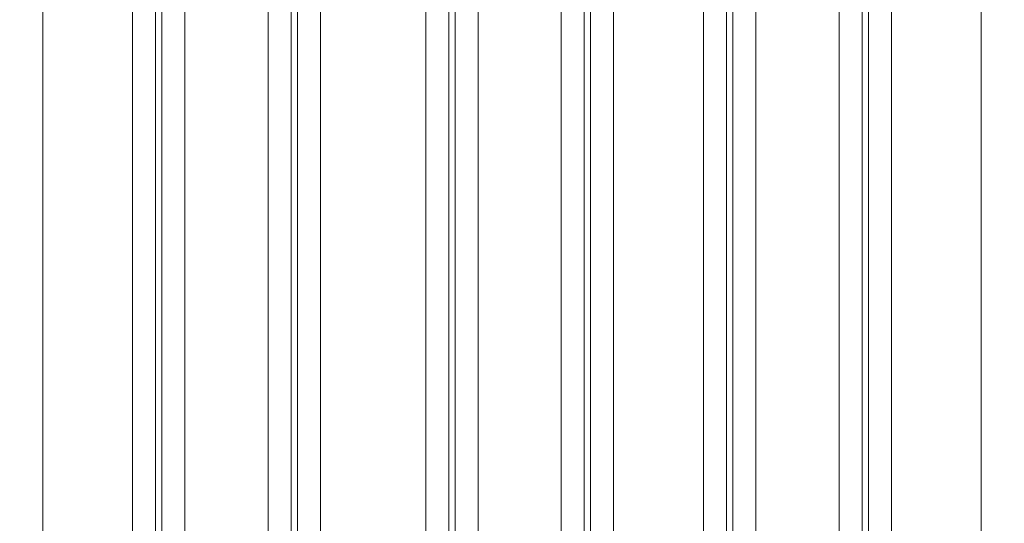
# Model space of a CAD drawing. Header units: millimetres. Extents: x 5 to 415, y 5 to 292.
# Tile 104 of 197: x 295 to 307, y 160 to 167. Entities that reach past the tile are written whole.
import ezdxf

# ---------------------------------------------------------------- set-up
doc = ezdxf.new("R2010")
doc.units = ezdxf.units.MM
doc.layers.add('Sichtbar schmal (ISO)', color=7, linetype='Continuous', lineweight=18)
doc.layers.add('Symbol (ISO)', color=7, linetype='Continuous', lineweight=25)
doc.styles.add('Notiztext (ISO)', font='isocpeur.ttf')
doc.dimstyles.new('Standard - Methode 1b (ISO)$7', dxfattribs={"dimtxt": 3.5, "dimasz": 2.5, "dimexe": 2, "dimexo": 0, "dimgap": 0.762, "dimtad": 1, "dimtoh": 1, "dimdsep": 46, "dimtxsty": 'Notiztext (ISO)', "dimcen": 0.09, "dimdle": 10, "dimclrd": 256, "dimclre": 256, "dimclrt": 256, "dimazin": 2, "dimtfac": 1, "dimtmove": 0, "dimatfit": 3, "dimfxl": 1, "dimtolj": 1, "dimlwd": -1, "dimlwe": -1, "dimarcsym": 0})

msp = doc.modelspace()

# ---------------------------------------------------------------- linework, layer by layer
at = {"layer": 'Sichtbar schmal (ISO)'}
for p, q in [((294.82048807, 151.10894767), (294.82048776, 172.09147547)), ((295.99067434, 151.10962082), (295.99067434, 172.09147563)), ((298.43338286, 151.10811545), (298.43342757, 172.09147479)), ((299.80365864, 151.10805095), (299.80362491, 172.09147552)), ((302.24639725, 151.1085724), (302.24638929, 172.09147556)), ((303.41656811, 151.10870297), (303.41657548, 172.09147565)), ((305.85934417, 151.10872655), (305.85933965, 172.09147552)), ((307.02952201, 151.10864506), (307.02952605, 172.09147564)), ((296.28953313, 171.67579884), (296.28953288, 151.52550215)), ((298.13457979, 151.52477069), (298.13457953, 171.67579763)), ((300.1024837, 171.67579884), (300.10248345, 151.52446868)), ((301.94753036, 151.52473277), (301.9475301, 171.67579763)), ((303.71543427, 171.67579884), (303.71543402, 151.52521665)), ((305.56048093, 151.52526022), (305.56048067, 171.67579763)), ((296.37234807, 152.13610981), (296.37234809, 171.09415075)), ((296.6712065, 152.13610982), (296.67120649, 171.09415067)), ((297.75290634, 171.09415067), (297.75290616, 152.13546065)), ((298.05176449, 171.09414978), (298.0517645, 152.13546047)), ((300.18529864, 152.1350611), (300.18529866, 171.09415075)), ((300.48415707, 152.1350611), (300.48415706, 171.09415067)), ((301.56585691, 171.09415067), (301.56585704, 152.13536836)), ((301.86471506, 171.09414978), (301.86471507, 152.13536901)), ((303.79824921, 152.13609444), (303.79824923, 171.09415075)), ((304.09710764, 152.13609444), (304.09710763, 171.09415067)), ((305.17880748, 171.09415067), (305.17880734, 152.13619216)), ((305.47766563, 171.09414978), (305.47766564, 152.13619196))]:
    msp.add_line(p, q, dxfattribs=at)

# ---------------------------------------------------------------- leaders
at = {"layer": 'Symbol (ISO)', "annotation_type": 0, "has_hookline": 1, "hookline_direction": 0, "text_width": 21.3467799}
msp.add_leader([(291.60208173, 163.69660776), (304.013952, 189.68304734), (306.513952, 189.68304734)], dimstyle='Standard - Methode 1b (ISO)$7', override={"dimtad": 0}, dxfattribs=at)

doc.saveas('drawing.dxf')
